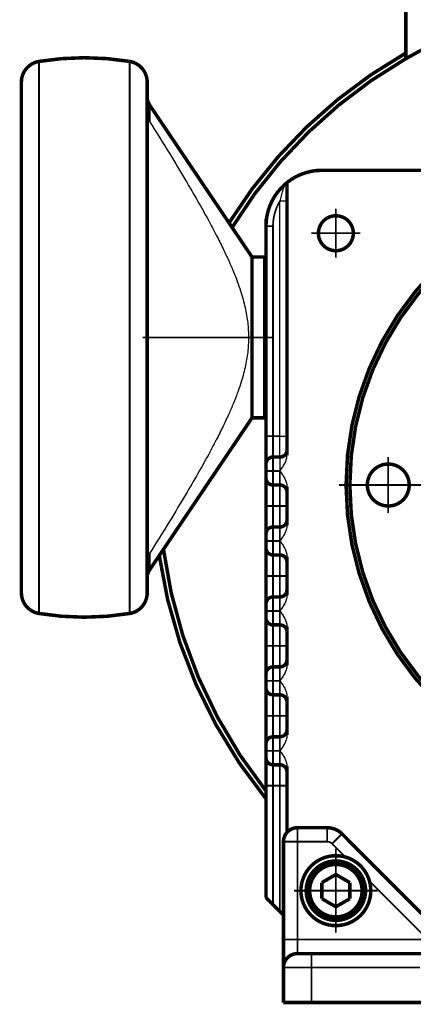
# Model space of a CAD drawing. Header units: inches. Extents: x -736 to 556, y -285 to 278.
# Tile 1 of 26: x -736 to -679, y -91 to 50. Entities that reach past the tile are written whole.
import ezdxf

# ---------------------------------------------------------------- set-up
doc = ezdxf.new("R2010")
doc.units = ezdxf.units.IN
doc.linetypes.add('DOT_CENTER', pattern=[14, 12, -1, 0, -1])
doc.layers.add('1', color=7, linetype='Continuous')

# ---------------------------------------------------------------- blocks, each defined once
blk = doc.blocks.new('Schraube_M_5x20_DIN_912__168', base_point=(-699.62, 0.72))
at = {"color": 124, "linetype": 'Continuous', "const_width": 0.25}
for points in [[(-699.5, 8.35), (-699.5, 5.75)], [(-699.5, 5.75), (-699.5, 3.45)], [(-699.5, 3.45), (-699.5, 0.85)]]:
    blk.add_lwpolyline(points, dxfattribs=at)
blk = doc.blocks.new('1400040050_04_Deckel__169', base_point=(-700.75, -12.65))
at = {"color": 7, "linetype": 'Continuous', "const_width": 0.5}
for points in [[(-700.5, 21.6), (-700.42, 21.6)], [(-700.5, 20.5), (-700.5, 21.6)], [(-700.5, 13.6), (-700.5, 20.5)], [(-700.5, 9.37), (-700.5, 13.6)], [(-700.5, -4.4), (-700.5, 9.37)], [(-700.5, -9.51), (-700.5, -4.4)], [(-700.5, -12.4), (-700.5, -9.51)]]:
    blk.add_lwpolyline(points, dxfattribs=at)
blk = doc.blocks.new('1400040010_020_030_040_Ritzelverstellwelle__170', base_point=(-717.75, -0.15))
at = {"color": 7, "linetype": 'Continuous', "const_width": 0.5}
for points in [[(-717.5, 4.6), (-717.5, 9.1)], [(-702.5, 2.5), (-702.5, 6.7)], [(-717.5, 0.1), (-717.5, 4.6)]]:
    blk.add_lwpolyline(points, dxfattribs=at)
blk = doc.blocks.new('1935101005_elesa_speichenhandrad_gn_522_80_k10_a_2_03__171', base_point=(-735.75, -35.65))
at = {"color": 7, "linetype": 'Continuous', "const_width": 0.5}
for points in [[(-732.98, 44.07, 0.367273), (-735.5, 41.11, 0.367273)], [(-720.01, 44.07, 0.081621), (-732.98, 44.07, 0.081621)], [(-717.5, 41.11, 0.367273), (-720.01, 44.07, 0.367273)], [(-717.5, 38.95, 0.149451), (-717.15, 37.83, 0.149451)], [(-717.15, -28.63, 0.149451), (-717.5, -29.75, 0.149451)], [(-735.5, -31.91, 0.367273), (-732.98, -34.87, 0.367273)], [(-720.01, -34.87, 0.367273), (-717.5, -31.91, 0.367273)], [(-732.98, -34.87, 0.081621), (-720.01, -34.87, 0.081621)]]:
    blk.add_lwpolyline(points, format="xyb", dxfattribs=at)
at = {"color": 124, "linetype": 'Continuous', "const_width": 0.25}
for points in [[(-732.98, 4.6), (-732.98, 44.07)], [(-720.01, -34.87), (-720.01, 44.07)], [(-717.15, 35.49), (-717.15, 37.83)], [(-732.98, -34.87), (-732.98, 4.6)], [(-717.15, -28.63), (-717.15, -26.29)]]:
    blk.add_lwpolyline(points, dxfattribs=at)
at = {"color": 7, "linetype": 'Continuous', "const_width": 0.5}
for points in [[(-735.5, -31.91), (-735.5, 41.11)], [(-717.5, 38.95), (-717.5, 41.11)], [(-717.5, 36.69), (-717.5, 38.95)], [(-702.5, 16.1), (-717.15, 37.83)], [(-717.5, 9.1), (-717.5, 36.69)], [(-702.5, 16.1), (-700.7, 16.1)], [(-702.5, 6.7), (-702.5, 16.1)], [(-700.7, 13.6), (-700.7, 16.1)], [(-700.7, -4.4), (-700.7, 13.6)], [(-700.7, 13.6), (-700.5, 13.6)], [(-700.5, 9.37), (-700.5, 13.6)], [(-717.5, 4.6), (-717.5, 9.1)], [(-700.5, -4.4), (-700.5, 9.37)], [(-702.5, 2.5), (-702.5, 6.7)], [(-717.5, 0.1), (-717.5, 4.6)], [(-702.5, -6.9), (-702.5, 2.5)], [(-717.5, -27.49), (-717.5, 0.1)], [(-700.7, -4.4), (-700.5, -4.4)], [(-700.7, -6.9), (-700.7, -4.4)], [(-702.5, -6.9), (-717.15, -28.63)], [(-702.5, -6.9), (-700.7, -6.9)], [(-717.5, -29.75), (-717.5, -27.49)], [(-717.5, -31.91), (-717.5, -29.75)]]:
    blk.add_lwpolyline(points, dxfattribs=at)
at = {"color": 7, "linetype": 'Continuous'}
for points, knots in [([(-717.15, 35.49), (-717.21, 35.6), (-717.32, 35.78), (-717.42, 36.09), (-717.49, 36.39), (-717.49, 36.6), (-717.5, 36.69)], [0, 0, 0, 0, 0.356698, 0.631478, 0.988633, 1.26309, 1.26309, 1.26309, 1.26309]), ([(-717.15, 35.49), (-716.19, 33.94), (-714.46, 31.16), (-712.15, 27.34), (-710.33, 24.22), (-708.86, 21.59), (-707.65, 19.34), (-706.67, 17.37), (-705.85, 15.63), (-705.17, 14.06), (-704.61, 12.63), (-704.15, 11.31), (-703.78, 10.07), (-703.49, 8.91), (-703.27, 7.79), (-703.11, 6.71), (-703.02, 5.65), (-702.99, 4.6), (-703.02, 3.55), (-703.11, 2.49), (-703.27, 1.41), (-703.49, 0.29), (-703.78, -0.87), (-704.15, -2.11), (-704.61, -3.43), (-705.17, -4.86), (-705.85, -6.43), (-706.67, -8.17), (-707.65, -10.14), (-708.86, -12.39), (-710.33, -15.02), (-712.15, -18.14), (-714.46, -21.96), (-716.19, -24.74), (-717.15, -26.29)], [0, 0, 0, 0, 5.473958, 9.825362, 13.37866, 16.342103, 18.860719, 21.035629, 22.941867, 24.635126, 26.15894, 27.547441, 28.828667, 30.025854, 31.159122, 32.246177, 33.303241, 34.345528, 35.387815, 36.444879, 37.531934, 38.665202, 39.862389, 41.143615, 42.532116, 44.05593, 45.749189, 47.655427, 49.830337, 52.348953, 55.312396, 58.865694, 63.217098, 68.691056, 68.691056, 68.691056, 68.691056]), ([(-717.15, -26.29), (-717.2, -26.37), (-717.31, -26.55), (-717.41, -26.85), (-717.48, -27.18), (-717.49, -27.39), (-717.5, -27.49)], [0, 0, 0, 0, 0.272542, 0.631481, 0.946923, 1.263119, 1.263119, 1.263119, 1.263119])]:
    blk.add_open_spline(points, degree=3, knots=knots, dxfattribs=at)
at = {"layer": '1', "color": 30, "linetype": 'DOT_CENTER', "const_width": 0.25}
blk.add_lwpolyline([(-718.15, 4.6), (-699.5, 4.6)], dxfattribs=at)
blk = doc.blocks.new('1935101005_elesa_speichenhandrad_gn_522_80_k10_a_2_03__172', base_point=(-735.75, -35.65))
blk.add_blockref('1935101005_elesa_speichenhandrad_gn_522_80_k10_a_2_03__171', (-735.75, -35.65))
blk = doc.blocks.new('1402040010_R4_Handradverstellung_3__173', base_point=(-735.75, -35.65))
for name, p in [('1935101005_elesa_speichenhandrad_gn_522_80_k10_a_2_03__172', (-735.75, -35.65)), ('1400040050_04_Deckel__169', (-700.75, -12.65)), ('1400040010_020_030_040_Ritzelverstellwelle__170', (-717.75, -0.15)), ('Schraube_M_5x20_DIN_912__168', (-699.62, 0.72))]:
    blk.add_blockref(name, p)
blk = doc.blocks.new('Motor_71_0_37_4_b14__174', base_point=(-716.02, -61.67))
at = {"color": 7, "linetype": 'Continuous', "const_width": 0.5}
blk.add_lwpolyline([(-680.48, 85.5), (-680.48, 44.46)], dxfattribs=at)
for points in [[(-675.48, 47.07, 0.020069), (-680.48, 44.46, 0.020069)], [(-680.48, 45.27, 0.125461), (-705.79, 20.98, 0.125461)], [(-680.48, 44.46, 0.125156), (-705.35, 20.33, 0.125156)], [(-715.77, -26.57, 0.136338), (-700.5, -61.38, 0.136338)], [(-715.17, -25.69, 0.13602), (-700.5, -60.25, 0.13602)]]:
    blk.add_lwpolyline(points, format="xyb", dxfattribs=at)
blk = doc.blocks.new('Motor_71_0_37_4_b14_kpl__175', base_point=(-716.02, -61.67))
blk.add_blockref('Motor_71_0_37_4_b14__174', (-716.02, -61.67))
blk = doc.blocks.new('1402005010_R4_Motoranbau_Bgr71_B14_klein_2__177', base_point=(-716.02, -85.63))
blk.add_blockref('Motor_71_0_37_4_b14_kpl__175', (-716.02, -61.67))
blk = doc.blocks.new('1400001020_04_R4_Gehäuse_Abtrieb_B3_mit_Naben__179', base_point=(-700.75, -85.63))
at = {"color": 7, "linetype": 'Continuous', "const_width": 0.5}
for points in [[(-692.5, 28.5, 0.170404), (-697.5, 26.74, 0.170404)], [(-697.5, 26.74, 0.01365), (-697.83, 26.46, 0.01365)], [(-697.83, 26.46, 0.213422), (-700.5, 20.5, 0.213422)]]:
    blk.add_lwpolyline(points, format="xyb", dxfattribs=at)
for points in [[(-598.5, 28.5), (-692.5, 28.5)], [(-700.5, 13.6), (-700.5, 20.5)], [(-700.5, 9.37), (-700.5, 13.6)], [(-700.5, -4.4), (-700.5, 9.37)], [(-700.5, -9.51), (-700.5, -4.4)], [(-700.5, -12.4), (-700.5, -9.51)], [(-700.5, -13.5), (-700.5, -12.4)], [(-700.5, -14.49), (-700.5, -13.5)], [(-700.5, -14.51), (-700.5, -14.49)], [(-700.5, -15.5), (-700.5, -14.51)], [(-700.5, -19.49), (-700.5, -15.5)], [(-700.5, -19.51), (-700.5, -19.49)], [(-700.5, -23.5), (-700.5, -19.51)], [(-700.5, -24.49), (-700.5, -23.5)], [(-700.5, -24.51), (-700.5, -24.49)], [(-700.5, -25.5), (-700.5, -24.51)], [(-700.5, -29.49), (-700.5, -25.5)], [(-700.5, -29.51), (-700.5, -29.49)], [(-700.5, -32.5), (-700.5, -29.51)], [(-700.5, -33.5), (-700.5, -32.5)], [(-698.5, -32.5), (-699.5, -32.5)], [(-700.5, -34.49), (-700.5, -33.5)], [(-700.5, -34.51), (-700.5, -34.49)], [(-700.5, -35.5), (-700.5, -34.51)], [(-700.5, -36.5), (-700.5, -35.5)], [(-700.5, -39.49), (-700.5, -36.5)], [(-699.5, -36.5), (-698.5, -36.5)], [(-700.5, -39.51), (-700.5, -39.49)], [(-700.5, -43.5), (-700.5, -39.51)], [(-700.5, -44.49), (-700.5, -43.5)], [(-700.5, -44.51), (-700.5, -44.49)], [(-700.5, -45.5), (-700.5, -44.51)], [(-700.5, -49.49), (-700.5, -45.5)], [(-700.5, -49.51), (-700.5, -49.49)], [(-700.5, -53.5), (-700.5, -49.51)], [(-700.5, -54.49), (-700.5, -53.5)], [(-700.5, -54.51), (-700.5, -54.49)], [(-700.5, -55.5), (-700.5, -54.51)], [(-700.5, -59.49), (-700.5, -55.5)], [(-700.5, -75.5), (-700.5, -59.49)], [(-699.5, -76.5), (-700.5, -75.5)], [(-698.5, -77.5), (-699.5, -76.5)], [(-698, -78), (-698.5, -77.5)]]:
    blk.add_lwpolyline(points, dxfattribs=at)
at = {"color": 124, "linetype": 'Continuous', "const_width": 0.25}
for points in [[(-690.5, -85.5), (-680.5, -85.5)], [(-680.5, -85.5), (-678.47, -85.5)]]:
    blk.add_lwpolyline(points, dxfattribs=at)
blk = doc.blocks.new('1402001010_R4_Grundeinheit_B3_3__180', base_point=(-700.75, -85.63))
blk.add_blockref('1400001020_04_R4_Gehäuse_Abtrieb_B3_mit_Naben__179', (-700.75, -85.63))
blk = doc.blocks.new('1410001090_00_R4_Fußleiste_1_2_2_2_2__181', base_point=(-695.75, -90.75))
at = {"color": 124, "linetype": 'Continuous', "const_width": 0.25}
for points in [[(-695.5, -85.5), (-694, -85.5)], [(-690.5, -85.5), (-694, -85.5)], [(-690.5, -85.5), (-680.5, -85.5)], [(-680.5, -85.5), (-678.47, -85.5)]]:
    blk.add_lwpolyline(points, dxfattribs=at)
at = {"color": 7, "linetype": 'Continuous', "const_width": 0.5}
for points in [[(-695.5, -90.5), (-694, -90.5)], [(-670.5, -90.5), (-694, -90.5)]]:
    blk.add_lwpolyline(points, dxfattribs=at)
blk = doc.blocks.new('1400011010_05_R41_Gehäuse_B3_B14_B5__183', base_point=(-700.75, -85.63))
at = {"color": 7, "linetype": 'Continuous', "const_width": 0.5}
for points in [[(-692.5, 28.5, 0.170404), (-697.5, 26.74, 0.170404)], [(-697.5, 26.74, 0.01365), (-697.83, 26.46, 0.01365)], [(-697.83, 26.46, 0.213422), (-700.5, 20.5, 0.213422)], [(-698.5, -12.5, 0.414214), (-697.5, -11.5, 0.414214)], [(-699.5, -12.5, 0.414214), (-700.5, -13.5, 0.414214)], [(-700.5, -15.5, 0.414214), (-699.5, -16.5, 0.414214)], [(-697.5, -17.5, 0.414214), (-698.5, -16.5, 0.414214)], [(-699.5, -22.5, 0.414214), (-700.5, -23.5, 0.414214)], [(-698.5, -22.5, 0.414214), (-697.5, -21.5, 0.414214)], [(-700.5, -25.5, 0.414214), (-699.5, -26.5, 0.414214)], [(-697.5, -27.5, 0.414214), (-698.5, -26.5, 0.414214)], [(-699.5, -32.5, 0.414214), (-700.5, -33.5, 0.414214)], [(-698.5, -32.5, 0.414214), (-697.5, -31.5, 0.414214)], [(-700.5, -35.5, 0.414214), (-699.5, -36.5, 0.414214)], [(-697.5, -37.5, 0.414214), (-698.5, -36.5, 0.414214)], [(-698.5, -42.5, 0.414214), (-697.5, -41.5, 0.414214)], [(-699.5, -42.5, 0.414214), (-700.5, -43.5, 0.414214)], [(-700.5, -45.5, 0.414214), (-699.5, -46.5, 0.414214)], [(-697.5, -47.5, 0.414214), (-698.5, -46.5, 0.414214)], [(-698.5, -52.5, 0.414214), (-697.5, -51.5, 0.414214)], [(-699.5, -52.5, 0.414214), (-700.5, -53.5, 0.414214)], [(-700.5, -55.5, 0.414214), (-699.5, -56.5, 0.414214)], [(-697.5, -57.5, 0.414214), (-698.5, -56.5, 0.414214)]]:
    blk.add_lwpolyline(points, format="xyb", dxfattribs=at)
for points in [[(-598.5, 28.5), (-692.5, 28.5)], [(-697.5, 24.11), (-697.5, 26.74)], [(-697.5, -9.51), (-697.5, 24.11)], [(-700.5, 13.6), (-700.5, 20.5)], [(-700.5, 9.37), (-700.5, 13.6)], [(-700.5, -4.4), (-700.5, 9.37)], [(-700.5, -9.51), (-700.5, -4.4)], [(-700.5, -12.4), (-700.5, -9.51)], [(-697.5, -11.5), (-697.5, -9.51)], [(-697.5, -12.26), (-697.5, -11.5)], [(-700.5, -13.5), (-700.5, -12.4)], [(-699.5, -12.5), (-698.5, -12.5)], [(-700.5, -14.49), (-700.5, -13.5)], [(-700.5, -14.51), (-700.5, -14.49)], [(-700.5, -15.5), (-700.5, -14.51)], [(-700.5, -19.49), (-700.5, -15.5)], [(-698.5, -16.5), (-699.5, -16.5)], [(-697.5, -17.5), (-697.5, -16.74)], [(-697.5, -19.49), (-697.5, -17.5)], [(-700.5, -19.51), (-700.5, -19.49)], [(-700.5, -23.5), (-700.5, -19.51)], [(-697.5, -19.51), (-697.5, -19.49)], [(-697.5, -21.5), (-697.5, -19.51)], [(-699.5, -22.5), (-698.5, -22.5)], [(-697.5, -22.26), (-697.5, -21.5)], [(-700.5, -24.49), (-700.5, -23.5)], [(-700.5, -24.51), (-700.5, -24.49)], [(-700.5, -25.5), (-700.5, -24.51)], [(-700.5, -29.49), (-700.5, -25.5)], [(-698.5, -26.5), (-699.5, -26.5)], [(-697.5, -27.5), (-697.5, -26.74)], [(-697.5, -29.49), (-697.5, -27.5)], [(-700.5, -29.51), (-700.5, -29.49)], [(-700.5, -32.5), (-700.5, -29.51)], [(-697.5, -29.51), (-697.5, -29.49)], [(-697.5, -31.5), (-697.5, -29.51)], [(-700.5, -33.5), (-700.5, -32.5)], [(-698.5, -32.5), (-699.5, -32.5)], [(-697.5, -32.26), (-697.5, -31.5)], [(-700.5, -34.49), (-700.5, -33.5)], [(-700.5, -34.51), (-700.5, -34.49)], [(-700.5, -35.5), (-700.5, -34.51)], [(-700.5, -36.5), (-700.5, -35.5)], [(-700.5, -39.49), (-700.5, -36.5)], [(-699.5, -36.5), (-698.5, -36.5)], [(-697.5, -37.5), (-697.5, -36.74)], [(-697.5, -39.49), (-697.5, -37.5)], [(-700.5, -39.51), (-700.5, -39.49)], [(-700.5, -43.5), (-700.5, -39.51)], [(-697.5, -39.51), (-697.5, -39.49)], [(-697.5, -41.5), (-697.5, -39.51)], [(-697.5, -42.26), (-697.5, -41.5)], [(-700.5, -44.49), (-700.5, -43.5)], [(-699.5, -42.5), (-698.5, -42.5)], [(-700.5, -44.51), (-700.5, -44.49)], [(-700.5, -45.5), (-700.5, -44.51)], [(-700.5, -49.49), (-700.5, -45.5)], [(-698.5, -46.5), (-699.5, -46.5)], [(-697.5, -47.5), (-697.5, -46.74)], [(-697.5, -49.49), (-697.5, -47.5)], [(-700.5, -49.51), (-700.5, -49.49)], [(-700.5, -53.5), (-700.5, -49.51)], [(-697.5, -49.51), (-697.5, -49.49)], [(-697.5, -51.5), (-697.5, -49.51)], [(-697.5, -52.26), (-697.5, -51.5)], [(-700.5, -54.49), (-700.5, -53.5)], [(-699.5, -52.5), (-698.5, -52.5)], [(-700.5, -54.51), (-700.5, -54.49)], [(-700.5, -55.5), (-700.5, -54.51)], [(-700.5, -59.49), (-700.5, -55.5)], [(-698.5, -56.5), (-699.5, -56.5)], [(-697.5, -57.5), (-697.5, -56.74)], [(-697.5, -59.49), (-697.5, -57.5)], [(-700.5, -75.5), (-700.5, -59.49)], [(-697.5, -66.18), (-697.5, -59.49)], [(-699.5, -76.5), (-700.5, -75.5)], [(-698.5, -77.5), (-699.5, -76.5)], [(-698, -78), (-698.5, -77.5)]]:
    blk.add_lwpolyline(points, dxfattribs=at)
for points in [[(-689.04, -16.5, 1), (-601.95, -16.5, 1)], [(-688.5, -16.5, 1), (-602.5, -16.5, 1)], [(-693, 19.5, 1), (-688, 19.5, 1)], [(-686, -16.5, 1), (-680, -16.5, 1)]]:
    blk.add_lwpolyline(points, format="xyb", close=True, dxfattribs=at)
at = {"color": 124, "linetype": 'Continuous', "const_width": 0.25}
blk.add_lwpolyline([(-698.5, 24.11, 0.136106), (-699.5, 20.5, 0.136106)], format="xyb", dxfattribs=at)
for points in [[(-700.5, 20.5), (-699.5, 20.5)], [(-699.5, 8.35), (-699.5, 20.5)], [(-699.5, 8.35), (-699.5, 5.75)], [(-699.5, 5.75), (-699.5, 3.45)], [(-699.5, 3.45), (-699.5, 0.85)], [(-699.5, -9.51), (-699.5, 0.85)], [(-700.5, -9.51), (-699.5, -9.51)], [(-699.5, -9.51), (-698.5, -9.51)], [(-699.5, -12.5), (-699.5, -9.51)], [(-699.5, -12.5), (-699.5, -14.49)], [(-699.5, -14.49), (-700.5, -14.49)], [(-700.5, -14.51), (-699.5, -14.51)], [(-699.5, -14.49), (-698.5, -14.49)], [(-699.5, -14.51), (-699.5, -14.49)], [(-698.5, -14.51), (-699.5, -14.51)], [(-699.5, -16.5), (-699.5, -14.51)], [(-698.5, -16.5), (-698.5, -14.51)], [(-699.5, -19.49), (-699.5, -16.5)], [(-698.5, -19.49), (-698.5, -16.5)], [(-700.5, -19.49), (-699.5, -19.49)], [(-700.5, -19.51), (-699.5, -19.51)], [(-699.5, -19.51), (-699.5, -19.49)], [(-699.5, -19.49), (-698.5, -19.49)], [(-699.5, -22.5), (-699.5, -19.51)], [(-699.5, -19.51), (-698.5, -19.51)], [(-697.5, -19.49), (-698.5, -19.49)], [(-698.5, -19.51), (-698.5, -19.49)], [(-697.5, -19.51), (-698.5, -19.51)], [(-698.5, -22.5), (-698.5, -19.51)], [(-699.5, -22.5), (-699.5, -24.49)], [(-698.5, -22.5), (-698.5, -24.49)], [(-700.5, -24.49), (-699.5, -24.49)], [(-700.5, -24.51), (-699.5, -24.51)], [(-699.5, -24.51), (-699.5, -24.49)], [(-699.5, -24.49), (-698.5, -24.49)], [(-699.5, -26.5), (-699.5, -24.51)], [(-698.5, -24.51), (-699.5, -24.51)], [(-698.5, -26.5), (-698.5, -24.51)], [(-699.5, -29.49), (-699.5, -26.5)], [(-698.5, -29.49), (-698.5, -26.5)], [(-700.5, -29.49), (-699.5, -29.49)], [(-700.5, -29.51), (-699.5, -29.51)], [(-699.5, -29.51), (-699.5, -29.49)], [(-699.5, -29.49), (-698.5, -29.49)], [(-699.5, -32.5), (-699.5, -29.51)], [(-699.5, -29.51), (-698.5, -29.51)], [(-697.5, -29.49), (-698.5, -29.49)], [(-698.5, -29.51), (-698.5, -29.49)], [(-697.5, -29.51), (-698.5, -29.51)], [(-698.5, -32.5), (-698.5, -29.51)], [(-699.5, -32.5), (-699.5, -34.49)], [(-698.5, -32.5), (-698.5, -34.49)], [(-700.5, -34.49), (-699.5, -34.49)], [(-700.5, -34.51), (-699.5, -34.51)], [(-699.5, -34.51), (-699.5, -34.49)], [(-699.5, -34.49), (-698.5, -34.49)], [(-699.5, -36.5), (-699.5, -34.51)], [(-698.5, -34.51), (-699.5, -34.51)], [(-698.5, -36.5), (-698.5, -34.51)], [(-699.5, -39.49), (-699.5, -36.5)], [(-698.5, -39.49), (-698.5, -36.5)], [(-700.5, -39.49), (-699.5, -39.49)], [(-700.5, -39.51), (-699.5, -39.51)], [(-699.5, -39.49), (-698.5, -39.49)], [(-699.5, -39.51), (-699.5, -39.49)], [(-699.5, -39.51), (-698.5, -39.51)], [(-699.5, -42.5), (-699.5, -39.51)], [(-697.5, -39.49), (-698.5, -39.49)], [(-698.5, -39.51), (-698.5, -39.49)], [(-697.5, -39.51), (-698.5, -39.51)], [(-698.5, -42.5), (-698.5, -39.51)], [(-699.5, -42.5), (-699.5, -44.49)], [(-698.5, -42.5), (-698.5, -44.49)], [(-700.5, -44.49), (-699.5, -44.49)], [(-700.5, -44.51), (-699.5, -44.51)], [(-699.5, -44.51), (-699.5, -44.49)], [(-699.5, -44.49), (-698.5, -44.49)], [(-698.5, -44.51), (-699.5, -44.51)], [(-699.5, -46.5), (-699.5, -44.51)], [(-698.5, -46.5), (-698.5, -44.51)], [(-699.5, -49.49), (-699.5, -46.5)], [(-698.5, -49.49), (-698.5, -46.5)], [(-700.5, -49.49), (-699.5, -49.49)], [(-700.5, -49.51), (-699.5, -49.51)], [(-699.5, -49.51), (-699.5, -49.49)], [(-699.5, -49.49), (-698.5, -49.49)], [(-699.5, -52.5), (-699.5, -49.51)], [(-699.5, -49.51), (-698.5, -49.51)], [(-697.5, -49.49), (-698.5, -49.49)], [(-698.5, -49.51), (-698.5, -49.49)], [(-698.5, -52.5), (-698.5, -49.51)], [(-697.5, -49.51), (-698.5, -49.51)], [(-699.5, -52.5), (-699.5, -54.49)], [(-698.5, -52.5), (-698.5, -54.49)], [(-700.5, -54.49), (-699.5, -54.49)], [(-700.5, -54.51), (-699.5, -54.51)], [(-699.5, -54.51), (-699.5, -54.49)], [(-699.5, -54.49), (-698.5, -54.49)], [(-699.5, -56.5), (-699.5, -54.51)], [(-698.5, -54.51), (-699.5, -54.51)], [(-698.5, -56.5), (-698.5, -54.51)], [(-699.5, -59.49), (-699.5, -56.5)], [(-698.5, -59.49), (-698.5, -56.5)], [(-700.5, -59.49), (-699.5, -59.49)], [(-699.5, -76.5), (-699.5, -59.49)], [(-699.5, -59.49), (-698.5, -59.49)], [(-698.5, -77.5), (-698.5, -59.49)], [(-697.5, -59.49), (-698.5, -59.49)], [(-690.5, -85.5), (-680.5, -85.5)], [(-680.5, -85.5), (-678.47, -85.5)]]:
    blk.add_lwpolyline(points, dxfattribs=at)
at = {"color": 124, "linetype": 'Continuous'}
for points, knots in [([(-698.5, 24.11), (-698.46, 24.23), (-698.4, 24.49), (-698.29, 24.86), (-698.19, 25.23), (-698.09, 25.56), (-698, 25.88), (-697.93, 26.11), (-697.89, 26.26), (-697.87, 26.33), (-697.85, 26.38), (-697.84, 26.42), (-697.83, 26.45), (-697.83, 26.46), (-697.83, 26.46)], [0, 0, 0, 0, 0.395708, 0.792093, 1.161376, 1.533338, 1.843986, 2.158086, 2.246698, 2.316553, 2.368772, 2.409122, 2.436653, 2.449871, 2.449871, 2.449871, 2.449871]), ([(-697.5, 24.11), (-697.5, 24.11), (-697.5, 24.11), (-697.5, 24.11), (-697.51, 24.11), (-697.51, 24.11), (-697.52, 24.11), (-697.54, 24.11), (-697.55, 24.11), (-697.57, 24.11), (-697.59, 24.11), (-697.62, 24.11), (-697.64, 24.11), (-697.68, 24.11), (-697.71, 24.11), (-697.75, 24.11), (-697.79, 24.11), (-697.84, 24.11), (-697.89, 24.11), (-697.95, 24.11), (-698.01, 24.11), (-698.07, 24.11), (-698.14, 24.11), (-698.22, 24.11), (-698.31, 24.11), (-698.41, 24.11), (-698.47, 24.11), (-698.5, 24.11)], [0, 0, 0, 0, 0.002132, 0.004045, 0.009249, 0.016695, 0.026456, 0.038602, 0.053174, 0.070212, 0.092677, 0.118442, 0.147395, 0.179427, 0.214427, 0.252286, 0.292893, 0.343322, 0.396771, 0.452798, 0.510959, 0.570809, 0.631905, 0.724852, 0.818021, 0.910156, 1, 1, 1, 1]), ([(-698.5, -9.51), (-698.5, -3.93), (-698.5, 7.23), (-698.5, 18.41), (-698.5, 24.03), (-698.5, 24.08), (-698.5, 24.11)], [0, 0, 0, 0, 16.737065, 33.47413, 33.544843, 33.615551, 33.615551, 33.615551, 33.615551]), ([(-698.5, -9.51), (-698.43, -9.51), (-698.31, -9.51), (-698.13, -9.51), (-697.96, -9.51), (-697.8, -9.51), (-697.67, -9.51), (-697.59, -9.51), (-697.53, -9.51), (-697.51, -9.51), (-697.5, -9.51)], [0, 0, 0, 0, 0.187366, 0.368095, 0.549009, 0.707107, 0.835816, 0.929788, 0.964894, 1, 1, 1, 1]), ([(-698.5, -12.5), (-698.5, -12.46), (-698.5, -12.39), (-698.5, -12.22), (-698.5, -11.96), (-698.5, -11.6), (-698.5, -11.15), (-698.5, -10.64), (-698.5, -10.09), (-698.5, -9.7), (-698.5, -9.51)], [0, 0, 0, 0, 0.113816, 0.227633, 0.503728, 0.875237, 1.328356, 1.845362, 2.40646, 2.99, 2.99, 2.99, 2.99]), ([(-698.5, -12.5), (-698.5, -12.53), (-698.5, -12.58), (-698.5, -12.69), (-698.5, -12.86), (-698.5, -13.1), (-698.5, -13.4), (-698.5, -13.74), (-698.5, -14.11), (-698.5, -14.36), (-698.5, -14.49)], [0, 0, 0, 0, 0.07581, 0.15162, 0.335476, 0.582853, 0.884256, 1.22811, 1.601585, 1.99, 1.99, 1.99, 1.99])]:
    blk.add_open_spline(points, degree=3, knots=knots, dxfattribs=at)
at = {"color": 7, "linetype": 'Continuous'}
for points, knots in [([(-698.5, -14.49), (-698.37, -14.32), (-698.13, -13.98), (-697.82, -13.46), (-697.56, -12.89), (-697.52, -12.48), (-697.5, -12.26)], [0, 0, 0, 0, 0.643769, 1.241187, 1.816309, 2.482197, 2.482197, 2.482197, 2.482197]), ([(-698.5, -14.51), (-698.38, -14.68), (-698.13, -15.02), (-697.82, -15.54), (-697.56, -16.11), (-697.52, -16.52), (-697.5, -16.74)], [0, 0, 0, 0, 0.625345, 1.247294, 1.815003, 2.48213, 2.48213, 2.48213, 2.48213]), ([(-697.5, -22.26), (-697.52, -22.48), (-697.56, -22.89), (-697.82, -23.46), (-698.13, -23.98), (-698.38, -24.32), (-698.5, -24.49)], [0, 0, 0, 0, 0.667127, 1.234836, 1.856785, 2.48213, 2.48213, 2.48213, 2.48213]), ([(-698.5, -24.51), (-698.38, -24.68), (-698.13, -25.02), (-697.82, -25.54), (-697.56, -26.11), (-697.52, -26.52), (-697.5, -26.74)], [0, 0, 0, 0, 0.625345, 1.247294, 1.815003, 2.48213, 2.48213, 2.48213, 2.48213]), ([(-697.5, -32.26), (-697.52, -32.48), (-697.56, -32.89), (-697.82, -33.46), (-698.13, -33.98), (-698.38, -34.32), (-698.5, -34.49)], [0, 0, 0, 0, 0.667127, 1.234836, 1.856785, 2.48213, 2.48213, 2.48213, 2.48213]), ([(-698.5, -34.51), (-698.38, -34.68), (-698.13, -35.02), (-697.82, -35.54), (-697.56, -36.11), (-697.52, -36.52), (-697.5, -36.74)], [0, 0, 0, 0, 0.625345, 1.247294, 1.815003, 2.48213, 2.48213, 2.48213, 2.48213]), ([(-697.5, -42.26), (-697.52, -42.48), (-697.56, -42.89), (-697.82, -43.46), (-698.13, -43.98), (-698.38, -44.32), (-698.5, -44.49)], [0, 0, 0, 0, 0.667127, 1.234836, 1.856785, 2.48213, 2.48213, 2.48213, 2.48213]), ([(-698.5, -44.51), (-698.38, -44.68), (-698.13, -45.02), (-697.82, -45.54), (-697.56, -46.11), (-697.52, -46.52), (-697.5, -46.74)], [0, 0, 0, 0, 0.625345, 1.247294, 1.815003, 2.48213, 2.48213, 2.48213, 2.48213]), ([(-697.5, -52.26), (-697.52, -52.48), (-697.56, -52.89), (-697.82, -53.46), (-698.13, -53.98), (-698.38, -54.32), (-698.5, -54.49)], [0, 0, 0, 0, 0.667127, 1.234836, 1.856785, 2.48213, 2.48213, 2.48213, 2.48213]), ([(-698.5, -54.51), (-698.38, -54.68), (-698.13, -55.02), (-697.82, -55.54), (-697.56, -56.11), (-697.52, -56.52), (-697.5, -56.74)], [0, 0, 0, 0, 0.625345, 1.247294, 1.815003, 2.48213, 2.48213, 2.48213, 2.48213])]:
    blk.add_open_spline(points, degree=3, knots=knots, dxfattribs=at)
at = {"layer": '1', "color": 30, "linetype": 'DOT_CENTER', "const_width": 0.25}
for points in [[(-690.5, 23), (-690.5, 16)], [(-687, 19.5), (-694, 19.5)], [(-683, -12.5), (-683, -20.5)], [(-600.95, -16.5), (-690.04, -16.5)], [(-679, -16.5), (-687, -16.5)]]:
    blk.add_lwpolyline(points, dxfattribs=at)
blk = doc.blocks.new('Schraube_M_5x12_DIN_912_2__186', base_point=(-695, -79))
at = {"color": 7, "linetype": 'Continuous', "const_width": 0.5}
for points in [[(-694.75, -74.5, 1), (-686.25, -74.5, 1)], [(-694.25, -74.5, 1), (-686.75, -74.5, 1)]]:
    blk.add_lwpolyline(points, format="xyb", close=True, dxfattribs=at)
for points in [[(-692.5, -73.35), (-690.5, -72.19)], [(-692.5, -75.65), (-692.5, -73.35)], [(-690.5, -72.19), (-688.5, -73.35)], [(-688.5, -73.35), (-688.5, -75.65)], [(-690.5, -76.81), (-692.5, -75.65)], [(-688.5, -75.65), (-690.5, -76.81)]]:
    blk.add_lwpolyline(points, dxfattribs=at)
blk = doc.blocks.new('1410011090_00_R41_Fussleiste_B3__187', base_point=(-698.25, -90.75))
at = {"color": 7, "linetype": 'Continuous', "const_width": 0.5}
for points in [[(-696, -65.5, 0.414214), (-698, -67.5, 0.414214)], [(-689.62, -66.38, 0.198912), (-691.74, -65.5, 0.198912)], [(-689.14, -69.69, 3.836966), (-685.69, -73.14, 3.836966)], [(-685.69, -73.14, 0.260623), (-689.14, -69.69, 0.260623)], [(-696, -83.5, 0.414214), (-698, -85.5, 0.414214)]]:
    blk.add_lwpolyline(points, format="xyb", dxfattribs=at)
for points in [[(-691.74, -65.5), (-696, -65.5)], [(-675.91, -80.09), (-689.62, -66.38)], [(-698, -67.5), (-698, -81.5)], [(-698, -81.5), (-698, -85.5)], [(-696, -83.5), (-694, -83.5)], [(-677.32, -83.5), (-694, -83.5)], [(-698, -90.5), (-698, -85.5)], [(-698, -90.5), (-695.5, -90.5)], [(-695.5, -90.5), (-694, -90.5)], [(-670.5, -90.5), (-694, -90.5)]]:
    blk.add_lwpolyline(points, dxfattribs=at)
at = {"color": 124, "linetype": 'Continuous', "const_width": 0.25}
for points in [[(-696, -67.5), (-696, -65.5)], [(-691.74, -67.5), (-691.74, -65.5)], [(-696, -67.5), (-698, -67.5)], [(-696, -67.5), (-696, -81.5)], [(-691.74, -67.5), (-696, -67.5)], [(-691.03, -67.79), (-689.62, -66.38)], [(-689.14, -69.69), (-691.03, -67.79)], [(-677.32, -81.5), (-685.69, -73.14)], [(-696, -81.5), (-698, -81.5)], [(-677.32, -81.5), (-696, -81.5)], [(-696, -81.5), (-696, -83.5)], [(-694, -85.5), (-694, -83.5)], [(-698, -85.5), (-695.5, -85.5)], [(-695.5, -85.5), (-694, -85.5)], [(-694, -90.5), (-694, -85.5)], [(-690.5, -85.5), (-694, -85.5)], [(-690.5, -85.5), (-680.5, -85.5)], [(-680.5, -85.5), (-678.47, -85.5)]]:
    blk.add_lwpolyline(points, dxfattribs=at)
blk.add_lwpolyline([(-691.03, -67.79, 0.198912), (-691.74, -67.5, 0.198912)], format="xyb", dxfattribs=at)
at = {"layer": '1', "color": 30, "linetype": 'DOT_CENTER', "const_width": 0.25}
for points in [[(-690.5, -68.5), (-690.5, -80.5)], [(-684.5, -74.5), (-696.5, -74.5)]]:
    blk.add_lwpolyline(points, dxfattribs=at)
blk = doc.blocks.new('1402011010_05_R41_B3_2__188', base_point=(-700.75, -90.75))
for name, p in [('1400011010_05_R41_Gehäuse_B3_B14_B5__183', (-700.75, -85.63)), ('1410011090_00_R41_Fussleiste_B3__187', (-698.25, -90.75)), ('Schraube_M_5x12_DIN_912_2__186', (-695, -79))]:
    blk.add_blockref(name, p)
blk = doc.blocks.new('R41_B3_HV_Motor__189', base_point=(-735.75, -90.75))
for name, p in [('1402005010_R4_Motoranbau_Bgr71_B14_klein_2__177', (-716.02, -85.63)), ('1402040010_R4_Handradverstellung_3__173', (-735.75, -35.65)), ('1402001010_R4_Grundeinheit_B3_3__180', (-700.75, -85.63)), ('1402011010_05_R41_B3_2__188', (-700.75, -90.75)), ('1410001090_00_R4_Fußleiste_1_2_2_2_2__181', (-695.75, -90.75))]:
    blk.add_blockref(name, p)
blk = doc.blocks.new('SA_Rechts1', base_point=(-655, 0))
blk.add_blockref('R41_B3_HV_Motor__189', (-735.75, -90.75))

msp = doc.modelspace()

# ---------------------------------------------------------------- block references
msp.add_blockref('SA_Rechts1', (-655, 0))

doc.saveas('drawing.dxf')
